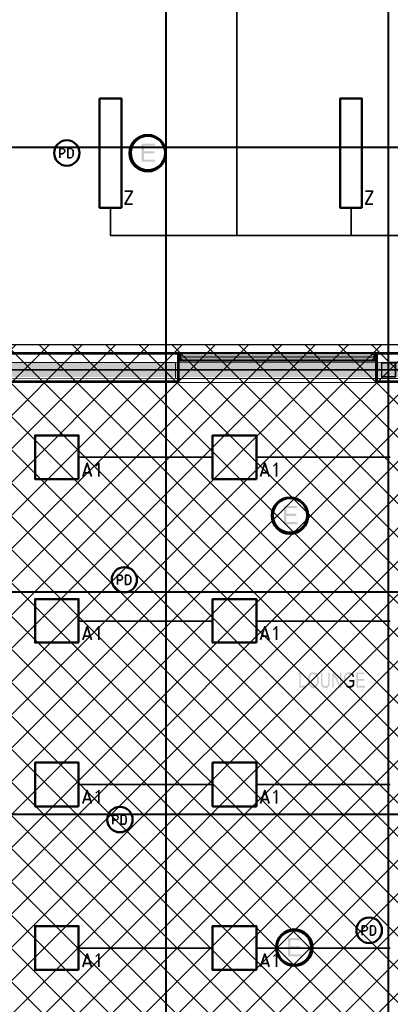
# Model space of a CAD drawing. Header units: millimetres. Extents: x 1.7 to 32.8, y 0.3 to 23.1.
# Tile 11 of 106: x 4.6 to 6.6, y 5.9 to 11.2. Entities that reach past the tile are written whole.
import ezdxf

# ---------------------------------------------------------------- set-up
doc = ezdxf.new("R2010")
doc.units = ezdxf.units.MM
doc.layers.add('PDF_Geometry', color=9, linetype='Continuous', true_color=0x808080)
doc.layers.add('PDF_Solid Fills', color=9, linetype='Continuous', true_color=0x808080)

msp = doc.modelspace()

# ---------------------------------------------------------------- hatches: boundary and pattern name
h = msp.add_hatch()
h.set_pattern_fill('ANSI37', color=256, scale=0.04)
h.paths.add_polyline_path([(13.8889, 0.4617), (4.0559, 0.4617), (4.0559, 9.4575), (13.8889, 9.4575)])
at = {"layer": 'PDF_Solid Fills', "transparency": 33554559}
for color, points in [(7, [(5.3576, 10.543), (5.2858, 10.543), (5.2858, 10.4447), (5.3591, 10.4447), (5.3591, 10.4563), (5.2993, 10.4563), (5.2993, 10.4897), (5.3542, 10.4897), (5.3542, 10.5013), (5.2993, 10.5013), (5.2993, 10.5313), (5.3576, 10.5313)]), (256, [(29.8551, 10.5213), (29.8551, 10.5247), (2.9827, 10.5247), (2.9827, 10.5197), (29.8551, 10.5197)]), (256, [(29.8551, 9.3197), (29.8551, 9.323), (2.9827, 9.323), (2.9827, 9.318), (29.8551, 9.318)]), (7, [(6.1258, 8.5847), (6.0543, 8.5847), (6.0543, 8.4864), (6.1274, 8.4864), (6.1274, 8.4981), (6.0676, 8.4981), (6.0676, 8.5314), (6.1225, 8.5314), (6.1225, 8.5431), (6.0676, 8.5431), (6.0676, 8.5731), (6.1258, 8.5731)]), (256, [(29.8551, 8.1198), (29.8551, 8.1231), (2.9827, 8.1231), (2.9827, 8.1181), (29.8551, 8.1181)]), (256, [(6.1459, 7.6848), (6.1376, 7.6848), (6.1376, 7.6031), (6.1759, 7.6031), (6.1759, 7.6131), (6.1459, 7.6131)]), (256, [(6.1942, 7.6781), (6.1924, 7.6764), (6.1924, 7.6748), (6.1908, 7.6748), (6.1908, 7.6731), (6.1893, 7.6714), (6.1893, 7.6697), (6.1875, 7.6681), (6.1875, 7.6664), (6.1859, 7.6648), (6.1859, 7.6581), (6.1841, 7.6548), (6.1841, 7.6431), (6.1841, 7.6314), (6.1859, 7.6281), (6.1859, 7.6248), (6.1875, 7.6231), (6.1875, 7.6198), (6.1893, 7.6181), (6.1908, 7.6164), (6.1908, 7.6148), (6.1924, 7.6131), (6.1942, 7.6114), (6.1942, 7.6098), (6.1958, 7.6081), (6.1976, 7.6064), (6.1992, 7.6064), (6.2008, 7.6047), (6.2008, 7.6047), (6.2026, 7.6031), (6.206, 7.6031), (6.2075, 7.6014), (6.2193, 7.6014), (6.2209, 7.6031), (6.2243, 7.6031), (6.2258, 7.6047), (6.2274, 7.6047), (6.2292, 7.6064), (6.2292, 7.6064), (6.2308, 7.6081), (6.2326, 7.6098), (6.2326, 7.6114), (6.206, 7.6114), (6.206, 7.6131), (6.2042, 7.6131), (6.2026, 7.6148), (6.2008, 7.6164), (6.1992, 7.6181), (6.1976, 7.6198), (6.1976, 7.6214), (6.1958, 7.6231), (6.1958, 7.6248), (6.1942, 7.6264), (6.1942, 7.6314), (6.1924, 7.6331), (6.1924, 7.6548), (6.1942, 7.6581), (6.1942, 7.6614), (6.1958, 7.6631), (6.1958, 7.6648), (6.1976, 7.6664), (6.1976, 7.6681), (6.1992, 7.6697), (6.1992, 7.6714), (6.2008, 7.6714), (6.2026, 7.6731), (6.2042, 7.6748), (6.206, 7.6748), (6.2075, 7.6764), (6.2109, 7.6764), (6.2125, 7.6781), (6.2141, 7.6781)]), (256, [(6.2141, 7.6864), (6.206, 7.6864), (6.2042, 7.6848), (6.2008, 7.6848), (6.1992, 7.6831), (6.1992, 7.6814), (6.1976, 7.6814), (6.1958, 7.6797), (6.1942, 7.6781), (6.2141, 7.6781), (6.2175, 7.6764), (6.2193, 7.6764), (6.2209, 7.6748), (6.2224, 7.6748), (6.2243, 7.6731), (6.2258, 7.6731), (6.2274, 7.6714), (6.2274, 7.6697), (6.2292, 7.6681), (6.2308, 7.6664), (6.2308, 7.6631), (6.2326, 7.6614), (6.2326, 7.6581), (6.2342, 7.6564), (6.2342, 7.6331), (6.2326, 7.6298), (6.2326, 7.6264), (6.2308, 7.6248), (6.2308, 7.6231), (6.2292, 7.6214), (6.2292, 7.6198), (6.2292, 7.6198), (6.2274, 7.6181), (6.2258, 7.6164), (6.2243, 7.6148), (6.2224, 7.6131), (6.2224, 7.6131), (6.2209, 7.6114), (6.2141, 7.6114), (6.2342, 7.6114), (6.2358, 7.6131), (6.2358, 7.6164), (6.2376, 7.6181), (6.2391, 7.6198), (6.2391, 7.6214), (6.2391, 7.6214), (6.241, 7.6231), (6.241, 7.6281), (6.2425, 7.6298), (6.2425, 7.6581), (6.241, 7.6597), (6.241, 7.6648), (6.2391, 7.6664), (6.2391, 7.6681), (6.2376, 7.6714), (6.2358, 7.6731), (6.2358, 7.6748), (6.2342, 7.6764), (6.2326, 7.6781), (6.2326, 7.6781), (6.2308, 7.6797), (6.2292, 7.6814), (6.2274, 7.6814), (6.2274, 7.6831), (6.2258, 7.6848), (6.2224, 7.6848), (6.2209, 7.6864), (6.2159, 7.6864)]), (256, [(6.2626, 7.6848), (6.2543, 7.6848), (6.2543, 7.6381), (6.2543, 7.6231), (6.2558, 7.6214), (6.2558, 7.6164), (6.2558, 7.6164), (6.2574, 7.6148), (6.2574, 7.6131), (6.2592, 7.6114), (6.2775, 7.6114), (6.2726, 7.6114), (6.2707, 7.6131), (6.2707, 7.6131), (6.2692, 7.6148), (6.2676, 7.6148), (6.2658, 7.6164), (6.2658, 7.6181), (6.2642, 7.6198), (6.2642, 7.6214), (6.2626, 7.6231), (6.2626, 7.6381)]), (256, [(6.3026, 7.6848), (6.2942, 7.6848), (6.2942, 7.6248), (6.2924, 7.6231), (6.2924, 7.6198), (6.2908, 7.6181), (6.2908, 7.6164), (6.2908, 7.6164), (6.2893, 7.6148), (6.2874, 7.6148), (6.2859, 7.6131), (6.2859, 7.6131), (6.2843, 7.6114), (6.2592, 7.6114), (6.2592, 7.6098), (6.2608, 7.6081), (6.2626, 7.6064), (6.2642, 7.6047), (6.2658, 7.6047), (6.2676, 7.6031), (6.2707, 7.6031), (6.2726, 7.6014), (6.2843, 7.6014), (6.2859, 7.6031), (6.2893, 7.6031), (6.2908, 7.6047), (6.2908, 7.6047), (6.2924, 7.6064), (6.2924, 7.6064), (6.2942, 7.6081), (6.2958, 7.6081), (6.2976, 7.6098), (6.2976, 7.6114), (6.2992, 7.6148), (6.2992, 7.6164), (6.3008, 7.6181), (6.3008, 7.6231), (6.3026, 7.6248), (6.3026, 7.6381)]), (256, [(6.3242, 7.6848), (6.3159, 7.6848), (6.3159, 7.6031), (6.3242, 7.6031), (6.3242, 7.6681)]), (256, [(6.3642, 7.6848), (6.3574, 7.6848), (6.3574, 7.6198), (6.3558, 7.6031), (6.3642, 7.6031)]), (256, [(6.4075, 7.6864), (6.3992, 7.6864), (6.3976, 7.6848), (6.3958, 7.6848), (6.3942, 7.6831), (6.3926, 7.6831), (6.3908, 7.6814), (6.3908, 7.6814), (6.3892, 7.6797), (6.3874, 7.6781), (6.3859, 7.6781), (6.3859, 7.6764), (6.3843, 7.6748), (6.3825, 7.6731), (6.3825, 7.6697), (6.3809, 7.6681), (6.3809, 7.6664), (6.3809, 7.6664), (6.3791, 7.6631), (6.3791, 7.6597), (6.3775, 7.6581), (6.3775, 7.6298), (6.3791, 7.6281), (6.3791, 7.6231), (6.3809, 7.6214), (6.3809, 7.6214), (6.3825, 7.6181), (6.3825, 7.6164), (6.3843, 7.6148), (6.3843, 7.6131), (6.3859, 7.6114), (6.3874, 7.6098), (6.4075, 7.6114), (6.4026, 7.6114), (6.4008, 7.6131), (6.3992, 7.6131), (6.3976, 7.6148), (6.3958, 7.6148), (6.3942, 7.6164), (6.3942, 7.6164), (6.3926, 7.6181), (6.3908, 7.6198), (6.3892, 7.6214), (6.3892, 7.6231), (6.3874, 7.6264), (6.3874, 7.6281), (6.3859, 7.6298), (6.3859, 7.6448), (6.3859, 7.6564), (6.3874, 7.6597), (6.3874, 7.6614), (6.3874, 7.6614), (6.3892, 7.6631), (6.3892, 7.6648), (6.3908, 7.6681), (6.3908, 7.6697), (6.3926, 7.6697), (6.3942, 7.6714), (6.3942, 7.6731), (6.3958, 7.6748), (6.3976, 7.6748), (6.3992, 7.6764), (6.4026, 7.6764), (6.4041, 7.6781), (6.4276, 7.6781), (6.4258, 7.6797), (6.4242, 7.6814), (6.4224, 7.6814), (6.4208, 7.6831), (6.4193, 7.6848), (6.4159, 7.6848), (6.4143, 7.6864), (6.4091, 7.6864)]), (256, [(6.4276, 7.6781), (6.4075, 7.6781), (6.4091, 7.6781), (6.4109, 7.6764), (6.4143, 7.6764), (6.4159, 7.6748), (6.4175, 7.6748), (6.4193, 7.6731), (6.4193, 7.6731), (6.4208, 7.6714), (6.4224, 7.6697), (6.4224, 7.6681), (6.4242, 7.6664), (6.4242, 7.6648), (6.4258, 7.6614), (6.4258, 7.6597), (6.4326, 7.6631), (6.4326, 7.6664), (6.4308, 7.6681), (6.4308, 7.6731), (6.4292, 7.6748), (6.4292, 7.6764), (6.4276, 7.6764)]), (256, [(6.4908, 7.6848), (6.4459, 7.6848), (6.4459, 7.6031), (6.4926, 7.6031), (6.4926, 7.6131), (6.4542, 7.6131), (6.4542, 7.6414), (6.4892, 7.6414), (6.4892, 7.6497), (6.4542, 7.6497), (6.4542, 7.6764), (6.4908, 7.6764)]), (256, [(6.4342, 7.6448), (6.4075, 7.6448), (6.4075, 7.6348), (6.4258, 7.6348), (6.4258, 7.6198), (6.4258, 7.6198), (6.4242, 7.6181), (6.4242, 7.6181), (6.4224, 7.6164), (6.4208, 7.6148), (6.4175, 7.6148), (6.4175, 7.6131), (6.4143, 7.6131), (6.4125, 7.6114), (6.4075, 7.6114), (6.3874, 7.6098), (6.3892, 7.6098), (6.3908, 7.6081), (6.3926, 7.6064), (6.3926, 7.6064), (6.3942, 7.6047), (6.3958, 7.6047), (6.3976, 7.6031), (6.3992, 7.6031), (6.4008, 7.6014), (6.4143, 7.6014), (6.4159, 7.6031), (6.4193, 7.6031), (6.4208, 7.6047), (6.4224, 7.6047), (6.4242, 7.6064), (6.4258, 7.6064), (6.4276, 7.6081), (6.4276, 7.6081), (6.4292, 7.6098), (6.4308, 7.6114), (6.4326, 7.6131), (6.4342, 7.6148)]), (256, [(29.8551, 6.9181), (29.8551, 6.9215), (2.9827, 6.9215), (2.9827, 6.9164), (29.8551, 6.9164)]), (7, [(6.1475, 6.2498), (6.076, 6.2498), (6.076, 6.1515), (6.1509, 6.1515), (6.1509, 6.1631), (6.0893, 6.1631), (6.0893, 6.1965), (6.1441, 6.1965), (6.1441, 6.2081), (6.0893, 6.2081), (6.0893, 6.2381), (6.1475, 6.2381)])]:
    msp.add_hatch(color=color, dxfattribs=at).paths.add_polyline_path(points)

# ---------------------------------------------------------------- linework, layer by layer
msp.add_lwpolyline([(13.8889, 0.4617), (4.0559, 0.4617), (4.0559, 9.4575), (13.8889, 9.4575)], close=True)
at = {"layer": 'PDF_Geometry', "lineweight": 5}
for points in [[(5.421, 22.9226), (5.421, 22.8592), (5.4158, 22.8592), (5.4158, 22.9226), (5.4158, 0.2783), (5.421, 0.2783)], [(6.6208, 22.921), (6.6208, 22.8592), (6.6158, 22.8592), (6.6158, 22.921), (6.6158, 0.2783), (6.6208, 0.2783)], [(29.8551, 10.5213), (29.8551, 10.5247), (2.9827, 10.5247), (2.9827, 10.5197), (29.8551, 10.5197)], [(29.8551, 9.3197), (29.8551, 9.323), (2.9827, 9.323), (2.9827, 9.318), (29.8551, 9.318)], [(29.8551, 8.1198), (29.8551, 8.1231), (2.9827, 8.1231), (2.9827, 8.1181), (29.8551, 8.1181)], [(29.8551, 6.9181), (29.8551, 6.9215), (2.9827, 6.9215), (2.9827, 6.9164), (29.8551, 6.9164)]]:
    msp.add_lwpolyline(points, close=True, dxfattribs=at)
at = {"layer": 'PDF_Geometry', "color": 7, "lineweight": 35}
for points in [[(5.8008, 11.3063), (5.8008, 10.0464)], [(4.8443, 10.4663), (4.8443, 10.5163), (4.8576, 10.5163), (4.8642, 10.5147), (4.8691, 10.5097), (4.8709, 10.503), (4.8691, 10.4963), (4.8642, 10.4913), (4.8576, 10.488), (4.8443, 10.488)], [(5.1959, 10.2863), (5.2359, 10.2863), (5.1959, 10.2163), (5.2359, 10.2163)], [(6.4958, 10.2863), (6.5341, 10.2863), (6.4958, 10.2163), (6.5341, 10.2163)], [(5.1176, 10.1963), (5.1176, 10.0464), (10.314, 10.0464), (10.314, 10.1963)], [(6.4175, 10.1963), (6.4175, 10.0464)], [(4.9459, 8.8481), (5.6692, 8.8481)], [(5.9058, 8.8481), (6.6292, 8.8481)], [(4.9691, 8.7447), (4.9926, 8.8164), (5.0158, 8.7447)], [(5.0558, 8.7447), (5.0558, 8.8164), (5.0393, 8.7997)], [(5.9275, 8.7447), (5.9509, 8.8164), (5.9758, 8.7447)], [(6.0141, 8.7447), (6.0141, 8.8164), (5.9992, 8.7997)], [(5.0093, 8.7647), (4.9759, 8.7647)], [(5.9676, 8.7647), (5.9342, 8.7647)], [(5.156, 8.1614), (5.156, 8.2114), (5.1693, 8.2114), (5.1759, 8.2097), (5.1808, 8.2047), (5.1826, 8.1981), (5.1808, 8.1897), (5.1759, 8.1847), (5.1693, 8.1831), (5.156, 8.1831)], [(4.9459, 7.9631), (5.6692, 7.9631)], [(4.9691, 7.8614), (4.9926, 7.9331), (5.0158, 7.8614)], [(5.0558, 7.8614), (5.0558, 7.9331), (5.0393, 7.9164)], [(5.9058, 7.9631), (6.6292, 7.9631)], [(5.9275, 7.8614), (5.9509, 7.9331), (5.9758, 7.8614)], [(6.0141, 7.8614), (6.0141, 7.9331), (5.9992, 7.9164)], [(5.0093, 7.8814), (4.9759, 7.8814)], [(5.9676, 7.8814), (5.9342, 7.8814)], [(4.9459, 7.0798), (5.6692, 7.0798)], [(5.9058, 7.0798), (6.6292, 7.0798)], [(4.9691, 6.9781), (4.9926, 7.0481), (5.0158, 6.9781)], [(5.0558, 6.9781), (5.0558, 7.0481), (5.0393, 7.0331)], [(5.9275, 6.9781), (5.9509, 7.0481), (5.9758, 6.9781)], [(6.0141, 6.9781), (6.0141, 7.0481), (5.9992, 7.0331)], [(5.0093, 6.9981), (4.9759, 6.9981)], [(5.9676, 6.9981), (5.9342, 6.9981)], [(5.1309, 6.8648), (5.1309, 6.9148), (5.1443, 6.9148), (5.1526, 6.9131), (5.1576, 6.9081), (5.1592, 6.9014), (5.1576, 6.8948), (5.1526, 6.8898), (5.1443, 6.8864), (5.1309, 6.8864)], [(6.4775, 6.2665), (6.4775, 6.3165), (6.4908, 6.3165), (6.4992, 6.3148), (6.5041, 6.3098), (6.5059, 6.3031), (6.5041, 6.2965), (6.4992, 6.2915), (6.4908, 6.2898), (6.4775, 6.2898)], [(4.9459, 6.1965), (5.6692, 6.1965)], [(5.9058, 6.1965), (6.6292, 6.1965)], [(4.9691, 6.0948), (4.9926, 6.1648), (5.0158, 6.0948)], [(5.0558, 6.0948), (5.0558, 6.1648), (5.0393, 6.1498)], [(5.9275, 6.0948), (5.9509, 6.1648), (5.9758, 6.0948)], [(6.0141, 6.0948), (6.0141, 6.1648), (5.9992, 6.1498)], [(5.0093, 6.1131), (4.9759, 6.1131)], [(5.9676, 6.1131), (5.9342, 6.1131)]]:
    msp.add_lwpolyline(points, dxfattribs=at)
at = {"layer": 'PDF_Geometry', "color": 3, "lineweight": 50}
for points in [[(5.1774, 10.1963), (5.1774, 10.7863), (5.0591, 10.7863), (5.0591, 10.1963)], [(6.4759, 10.1963), (6.4759, 10.7863), (6.3576, 10.7863), (6.3576, 10.1963)], [(4.9459, 8.7297), (4.9459, 8.9664), (4.7109, 8.9664), (4.7109, 8.7297)], [(5.9058, 8.7297), (5.9058, 8.9664), (5.6691, 8.9664), (5.6691, 8.7297)], [(4.9459, 7.8464), (4.9459, 8.0814), (4.7109, 8.0814), (4.7109, 7.8464)], [(5.9058, 7.8464), (5.9058, 8.0814), (5.6691, 8.0814), (5.6691, 7.8464)], [(4.9459, 6.9614), (4.9459, 7.1981), (4.7109, 7.1981), (4.7109, 6.9614)], [(5.9058, 6.9614), (5.9058, 7.1981), (5.6691, 7.1981), (5.6691, 6.9614)], [(4.9459, 6.0781), (4.9459, 6.3148), (4.7109, 6.3148), (4.7109, 6.0781)], [(5.9058, 6.0781), (5.9058, 6.3148), (5.6691, 6.3148), (5.6691, 6.0781)]]:
    msp.add_lwpolyline(points, close=True, dxfattribs=at)
at = {"layer": 'PDF_Geometry', "color": 7, "lineweight": 35}
for points in [[(4.8876, 10.4663), (4.901, 10.4663), (4.9075, 10.468), (4.9143, 10.4747), (4.9159, 10.4813), (4.9159, 10.5013), (4.9143, 10.508), (4.9075, 10.5147), (4.901, 10.5163), (4.8876, 10.5163)], [(5.1993, 8.1614), (5.2126, 8.1614), (5.2192, 8.1631), (5.2242, 8.1697), (5.2275, 8.1764), (5.2275, 8.1964), (5.2242, 8.2031), (5.2192, 8.2097), (5.2126, 8.2114), (5.1993, 8.2114)], [(5.1759, 6.8648), (5.1876, 6.8648), (5.1959, 6.8664), (5.2009, 6.8731), (5.2025, 6.8798), (5.2025, 6.8998), (5.2009, 6.9064), (5.1959, 6.9131), (5.1876, 6.9148), (5.1759, 6.9148)], [(6.5224, 6.2665), (6.5341, 6.2665), (6.5425, 6.2698), (6.5475, 6.2748), (6.5493, 6.2831), (6.5493, 6.3015), (6.5475, 6.3098), (6.5425, 6.3148), (6.5341, 6.3165), (6.5224, 6.3165)]]:
    msp.add_lwpolyline(points, close=True, dxfattribs=at)
at = {"layer": 'PDF_Geometry', "lineweight": 18}
for points in [[(4.0859, 9.3664), (4.2893, 9.3664), (4.2893, 9.3597), (5.4693, 9.3597), (5.4693, 9.273), (4.246, 9.2714), (4.246, 9.2597), (4.0859, 9.2597)], [(5.4693, 9.3597), (7.7708, 9.363), (7.7708, 9.273), (5.4693, 9.273)], [(5.4993, 9.3697), (5.4993, 9.3714), (5.4975, 9.3714), (5.4975, 9.3697), (5.4959, 9.3697), (5.4959, 9.3714), (5.4959, 9.3697), (5.4959, 9.368), (5.4959, 9.3697), (5.4959, 9.378), (5.4941, 9.378), (5.4941, 9.373), (5.4891, 9.373), (5.4941, 9.373), (5.4941, 9.3697)], [(5.5009, 9.368), (5.5009, 9.3697), (5.4993, 9.3697), (5.4993, 9.368), (5.4959, 9.368), (5.5058, 9.368), (5.5058, 9.3697), (5.5043, 9.3697), (5.5025, 9.3697)], [(5.5025, 9.378), (5.5025, 9.3764)], [(5.5043, 9.3747), (5.5043, 9.3764), (5.5043, 9.3747), (5.5043, 9.3764), (5.5043, 9.3747), (5.5043, 9.3764), (5.5025, 9.3764), (5.5025, 9.3747), (5.5025, 9.3764), (5.5043, 9.3764), (5.5043, 9.3747), (5.5043, 9.3764), (5.5043, 9.3747), (5.5043, 9.3764)], [(5.5025, 9.3714), (5.5025, 9.3697)], [(6.5341, 9.4097), (6.5341, 9.4114), (6.5341, 9.4097), (6.5341, 9.4114)], [(6.5359, 9.3747), (6.5359, 9.3764), (6.5359, 9.3747), (6.5359, 9.3764), (6.5341, 9.3764), (6.5341, 9.3747), (6.5341, 9.3764), (6.5341, 9.3747), (6.5341, 9.3764), (6.5359, 9.3764)], [(6.5341, 9.3747), (6.5341, 9.3764), (6.5341, 9.3747), (6.5341, 9.3764)], [(6.5359, 9.4064), (6.5359, 9.4047)], [(6.5359, 9.4064), (6.5359, 9.4047)], [(6.5359, 9.378), (6.5359, 9.3764)], [(6.6892, 9.2514), (6.6892, 9.4147), (6.5492, 9.4147), (6.5492, 9.2514)], [(6.6842, 9.2564), (6.6842, 9.4097), (6.5542, 9.4097), (6.5542, 9.2564)], [(6.6793, 9.2614), (6.6793, 9.4047), (6.5593, 9.4047), (6.5593, 9.2614)], [(6.6592, 9.2814), (6.6592, 9.3597), (6.5808, 9.3597), (6.5808, 9.2814)], [(6.6558, 9.2847), (6.6558, 9.3564), (6.5841, 9.3564), (6.5841, 9.2847)]]:
    msp.add_lwpolyline(points, close=True, dxfattribs=at)
for points in [[(5.4891, 9.4147), (4.176, 9.4147)], [(4.1909, 9.2564), (5.4842, 9.2564), (5.4842, 9.4097), (4.176, 9.4097)], [(4.1859, 9.2614), (5.4792, 9.2614), (5.4792, 9.4047), (4.176, 9.4047)], [(6.5493, 9.4147), (5.4891, 9.4147), (5.4891, 9.2514)], [(5.4891, 9.4064), (5.4941, 9.4064), (5.4941, 9.403), (5.4959, 9.403), (5.4959, 9.4114), (5.4993, 9.4114), (5.4975, 9.4114), (5.4993, 9.4114), (5.4993, 9.413), (5.4993, 9.4114), (5.4993, 9.4097), (6.5391, 9.4097), (6.5391, 9.4114), (6.5391, 9.413), (6.5391, 9.4114), (6.5391, 9.413)], [(5.4975, 9.413), (5.4975, 9.4114), (5.4959, 9.4114), (5.4959, 9.413), (5.5058, 9.413), (5.5058, 9.4114), (5.5043, 9.4114), (5.5025, 9.4114), (5.5009, 9.4114), (5.4993, 9.4114), (5.4941, 9.4114), (5.4941, 9.408), (5.4891, 9.408)], [(5.4941, 9.4064), (5.4891, 9.3747), (5.4941, 9.3747), (5.4891, 9.4064), (5.4941, 9.4064), (5.4941, 9.3747)], [(5.4891, 9.3664), (6.5493, 9.3664)], [(5.4975, 9.4114), (5.4975, 9.4097), (5.4975, 9.4114), (5.4959, 9.4114), (5.4959, 9.4097)], [(5.5025, 9.378), (5.4959, 9.378), (5.4959, 9.3897), (5.4959, 9.403), (5.5025, 9.403), (5.5025, 9.4047), (5.5043, 9.4047), (5.5025, 9.4047), (5.5025, 9.4064), (5.5025, 9.4047), (5.5025, 9.4064), (5.5025, 9.4047), (5.5043, 9.4047), (5.5043, 9.4064), (5.5043, 9.4047), (5.5043, 9.4064), (5.5043, 9.4047), (5.5043, 9.4064), (5.5043, 9.4047), (5.5058, 9.4047), (5.5058, 9.403), (5.4975, 9.403), (5.4975, 9.3897), (5.4975, 9.378), (5.5058, 9.378)], [(5.4959, 9.368), (5.4959, 9.3697), (5.4975, 9.3697)], [(5.4975, 9.4097), (5.4993, 9.4097)], [(6.5409, 9.3947), (5.4975, 9.3947)], [(6.5409, 9.3847), (5.4975, 9.3847)], [(5.4993, 9.3697), (5.4975, 9.3697), (5.4993, 9.3697)], [(6.5359, 9.413), (6.5359, 9.4114), (6.5375, 9.4114), (6.5375, 9.413), (6.5375, 9.4114), (6.5375, 9.413), (6.5375, 9.4114), (6.5375, 9.4097), (6.5391, 9.4097), (6.5391, 9.4064), (5.4993, 9.4064), (5.4993, 9.4097), (5.5009, 9.4097), (5.5009, 9.4114), (5.5009, 9.413), (5.5009, 9.4114)], [(6.5359, 9.3714), (6.5359, 9.3697), (6.5359, 9.3714), (6.5359, 9.3697), (6.5341, 9.3697), (6.5359, 9.3697), (6.5375, 9.368), (6.5375, 9.3697), (6.5391, 9.3714), (6.5391, 9.3747), (5.4993, 9.3747), (5.4993, 9.3714), (5.5009, 9.3697), (5.5009, 9.3714), (5.5009, 9.3697)], [(5.4993, 9.373), (5.4993, 9.3714), (6.5391, 9.3714), (6.5391, 9.373)], [(5.4993, 9.3697), (5.4993, 9.3714)], [(5.5025, 9.4097), (5.5025, 9.4114), (5.5025, 9.413)], [(5.5025, 9.4114), (5.5043, 9.4114), (5.5043, 9.4097), (5.5043, 9.4114), (5.5043, 9.4097), (5.5043, 9.4114), (5.5043, 9.4097)], [(5.5025, 9.3764), (5.5043, 9.3764)], [(5.5025, 9.3697), (5.5043, 9.3697), (5.5043, 9.3714), (5.5043, 9.3697), (5.5043, 9.3714), (5.5043, 9.3697), (5.5043, 9.3714)], [(5.5043, 9.4047), (5.5043, 9.4064), (5.5043, 9.4047), (5.5043, 9.4064), (5.5043, 9.4047), (5.5043, 9.4064)], [(5.5058, 9.3764), (5.5058, 9.378), (5.5058, 9.3764), (5.5043, 9.3764), (5.5043, 9.378)], [(5.5058, 9.4047), (5.5058, 9.4064)], [(6.5326, 9.4114), (6.5326, 9.413)], [(6.5326, 9.4047), (6.5326, 9.403)], [(6.5326, 9.3764), (6.5326, 9.378)], [(6.5326, 9.3697), (6.5326, 9.368)], [(6.5341, 9.4114), (6.5359, 9.4114), (6.5359, 9.4097), (6.5359, 9.4114), (6.5341, 9.4114), (6.5341, 9.413), (6.5341, 9.4147)], [(6.5341, 9.413), (6.5425, 9.413), (6.5425, 9.4147)], [(6.5359, 9.378), (6.5425, 9.378), (6.5425, 9.3897), (6.5425, 9.403), (6.5359, 9.403), (6.5359, 9.4047), (6.5341, 9.4047), (6.5359, 9.4047), (6.5359, 9.4064), (6.5359, 9.4047), (6.5341, 9.4047), (6.5341, 9.4064), (6.5341, 9.4047), (6.5341, 9.4064), (6.5341, 9.4047), (6.5341, 9.4064), (6.5341, 9.4047), (6.5341, 9.4064), (6.5341, 9.4047), (6.5341, 9.4064), (6.5341, 9.4047), (6.5341, 9.403), (6.5409, 9.403), (6.5409, 9.3897), (6.5409, 9.378), (6.5341, 9.378), (6.5341, 9.3764), (6.5341, 9.378), (6.5341, 9.3797)], [(6.5341, 9.3714), (6.5341, 9.3697), (6.5341, 9.3714), (6.5341, 9.3697), (6.5341, 9.3714), (6.5341, 9.3697), (6.5341, 9.368), (6.5425, 9.368), (6.5391, 9.368), (6.5391, 9.3697), (6.5391, 9.3714), (6.5391, 9.3697), (6.5441, 9.3697), (6.5441, 9.373), (6.5493, 9.373), (6.5441, 9.373), (6.5441, 9.378), (6.5425, 9.378), (6.5425, 9.3697)], [(6.5359, 9.3764), (6.5341, 9.3764)], [(6.5375, 9.3697), (6.5375, 9.3714)], [(6.5375, 9.3697), (6.5375, 9.3714)], [(6.5391, 9.4097), (6.5425, 9.4097), (6.5425, 9.4114), (6.5409, 9.4114), (6.5409, 9.413)], [(6.5493, 9.4064), (6.5441, 9.4064), (6.5441, 9.403), (6.5425, 9.403), (6.5425, 9.4114), (6.5391, 9.4114), (6.5409, 9.4114), (6.5391, 9.4114), (6.5441, 9.4114), (6.5441, 9.408), (6.5493, 9.408)], [(6.5391, 9.3697), (6.5391, 9.3714), (6.5425, 9.3714), (6.5425, 9.3697), (6.5409, 9.3697), (6.5409, 9.3714)], [(6.5391, 9.3697), (6.5409, 9.3697), (6.5391, 9.3697)], [(6.5441, 9.413), (6.5425, 9.4114), (6.5409, 9.4114)], [(6.5409, 9.3697), (6.5425, 9.3697), (6.5425, 9.368), (6.5425, 9.3697), (6.5425, 9.368), (6.5441, 9.368)], [(6.5441, 9.4064), (6.5493, 9.3747), (6.5441, 9.3747), (6.5493, 9.4064), (6.5441, 9.4064), (6.5441, 9.3747)], [(5.4693, 9.273), (5.4693, 9.3597)], [(5.4792, 9.2564), (5.4792, 9.258)], [(4.1959, 9.2514), (5.4891, 9.2514), (7.7509, 9.2514), (10.1657, 9.2514)]]:
    msp.add_lwpolyline(points, dxfattribs=at)
at = {"layer": 'PDF_Geometry', "color": 4, "lineweight": 50}
for centre, radius in [((5.3191, 10.4911), 0.0985), ((5.3198, 10.4919), 0.0928), ((6.0874, 8.5328), 0.0985), ((6.0881, 8.5336), 0.0928), ((6.1106, 6.1988), 0.0986), ((6.1098, 6.1987), 0.0928)]:
    msp.add_circle(centre, radius, dxfattribs=at)
at = {"layer": 'PDF_Geometry', "color": 3, "lineweight": 50}
for centre, radius in [((4.8821, 10.4919), 0.0687), ((5.1927, 8.1862), 0.0683), ((5.1688, 6.8903), 0.0686), ((6.5151, 6.2924), 0.0692)]:
    msp.add_circle(centre, radius, dxfattribs=at)
at = {"layer": 'PDF_Solid Fills', "lineweight": 5, "transparency": 33554559}
for points in [[(5.4158, 0.2783), (5.421, 0.2783), (5.4158, 22.9226), (5.421, 22.9226)], [(6.6158, 0.2783), (6.6208, 0.2783), (6.6158, 22.921), (6.6208, 22.921)]]:
    msp.add_solid(points, dxfattribs=at)
at = {"layer": 'PDF_Solid Fills', "color": 7, "lineweight": 50, "transparency": 33554559}
for points in [[(3.9742, 9.3597), (3.9742, 9.2814), (26.3519, 9.3597)], [(3.9742, 9.2814), (26.3519, 9.3597), (26.3519, 9.2814)]]:
    msp.add_solid(points, dxfattribs=at)
at = {"layer": 'PDF_Solid Fills', "lineweight": 18, "transparency": 33554559}
msp.add_solid([(6.3242, 7.6848), (6.3242, 7.6681), (6.3574, 7.6198), (6.3558, 7.6031)], dxfattribs=at)

doc.saveas('drawing.dxf')
